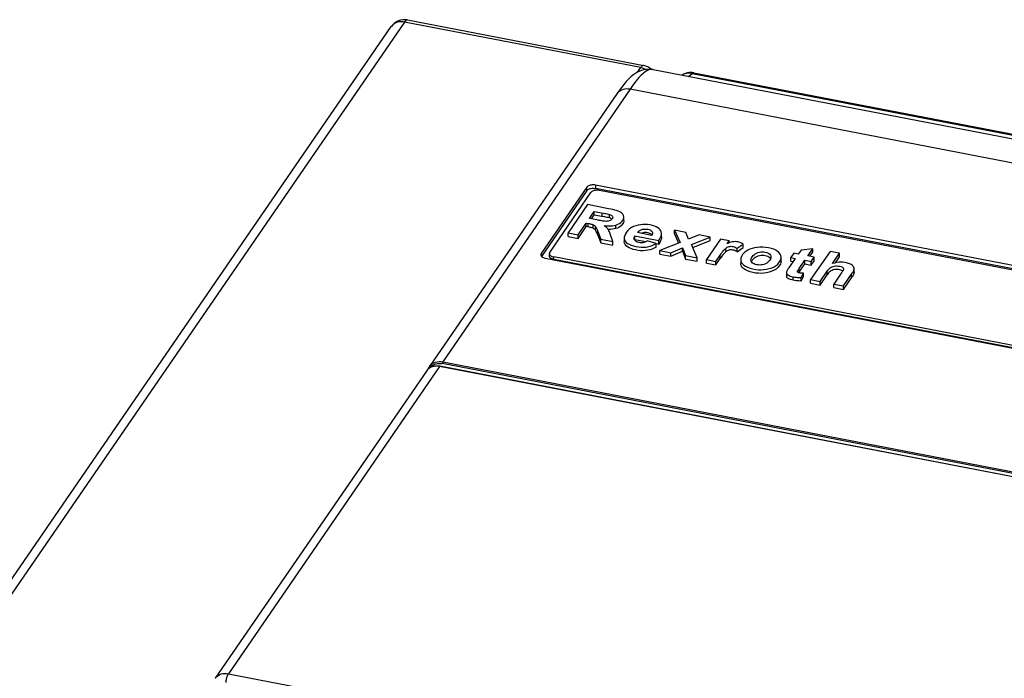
# Model space of a CAD drawing. Extents: x -841 to -216, y -127 to 601.
# Tile 188 of 201: x -357 to -283, y 551 to 601. Entities that reach past the tile are written whole.
import ezdxf

# ---------------------------------------------------------------- set-up
doc = ezdxf.new("R2010")
doc.units = 0
doc.header["$LTSCALE"] = 23.1
doc.layers.add('HEATSINK_AM_0', color=7, linetype='CONTINUOUS')

msp = doc.modelspace()

# ---------------------------------------------------------------- linework, layer by layer
at = {"layer": 'HEATSINK_AM_0', "color": 7}
for p, q in [((-328.395, 600.392), (-392.811, 506.606)), ((-310.701, 596.98), (-328.395, 600.392)), ((-328.168, 600.553), (-310.473, 597.14)), ((-393.8, 506.268), (-329.384, 600.054)), ((-310.931, 596.645), (-310.701, 596.98)), ((-309.761, 596.826), (-309.788, 596.83)), ((-228.378, 581.129), (-309.761, 596.826)), ((-307.112, 596.315), (-306.856, 596.546)), ((-306.856, 596.546), (-224.398, 580.643)), ((-306.719, 596.6), (-224.261, 580.697)), ((-311.498, 595.358), (-325.528, 574.932)), ((-230.32, 579.701), (-311.498, 595.358)), ((-312.487, 595.019), (-326.517, 574.593)), ((-314.736, 588.02), (-318.156, 583.04)), ((-314.736, 587.765), (-314.736, 588.02)), ((-314.095, 588.178), (-314.095, 587.923)), ((-237.04, 573.316), (-314.095, 588.178)), ((-237.04, 573.062), (-314.095, 587.923)), ((-314.736, 587.765), (-318.128, 582.827)), ((-317.515, 583.135), (-314.437, 587.616)), ((-237.681, 573.094), (-313.796, 587.775)), ((-314.682, 586.712), (-316.136, 584.595)), ((-313.103, 586.408), (-314.682, 586.712)), ((-314.546, 585.672), (-314.177, 586.209)), ((-313.992, 585.565), (-314.546, 585.672)), ((-314.385, 585.641), (-314.177, 585.944)), ((-314.177, 585.944), (-314.177, 586.209)), ((-314.177, 586.209), (-313.492, 586.077)), ((-314.177, 585.944), (-313.492, 585.812)), ((-313.593, 585.831), (-313.593, 586.096)), ((-313.05, 585.719), (-313.05, 585.984)), ((-312.977, 585.692), (-313.05, 585.719)), ((-312.824, 585.683), (-312.855, 585.637)), ((-311.963, 585.516), (-311.963, 585.781)), ((-315.385, 584.451), (-314.778, 585.334)), ((-315.385, 584.186), (-314.778, 585.069)), ((-314.778, 585.069), (-314.778, 585.334)), ((-314.627, 585.04), (-314.627, 585.305)), ((-314.265, 584.944), (-314.265, 585.209)), ((-314.1, 584.812), (-314.1, 585.077)), ((-312.567, 584.921), (-312.567, 585.186)), ((-316.136, 584.33), (-316.136, 584.595)), ((-316.136, 584.595), (-315.385, 584.451)), ((-316.136, 584.33), (-315.385, 584.186)), ((-315.385, 584.186), (-315.385, 584.451)), ((-313.918, 584.424), (-313.918, 584.69)), ((-313.918, 584.69), (-313.692, 584.124)), ((-313.918, 584.424), (-313.692, 583.859)), ((-313.692, 583.859), (-313.692, 584.124)), ((-313.692, 584.124), (-312.795, 583.951)), ((-312.795, 583.951), (-312.965, 584.452)), ((-311.936, 584.228), (-311.936, 583.963)), ((-311.199, 584.157), (-311.201, 584.186)), ((-311.182, 584.095), (-311.199, 584.157)), ((-311.138, 584.102), (-311.138, 584.367)), ((-311.138, 584.367), (-309.353, 584.023)), ((-309.89, 584.408), (-310.954, 584.613)), ((-309.962, 584.529), (-310.027, 584.562)), ((-309.851, 584.479), (-309.89, 584.408)), ((-309.141, 584.275), (-309.141, 584.54)), ((-308.179, 584.532), (-308.179, 584.797)), ((-308.179, 584.797), (-307.759, 583.875)), ((-307.31, 584.629), (-308.179, 584.797)), ((-308.179, 584.532), (-307.859, 583.829)), ((-307.122, 584.116), (-307.31, 584.629)), ((-306.331, 584.441), (-307.122, 584.116)), ((-306.906, 583.729), (-305.494, 584.279)), ((-305.494, 584.279), (-306.331, 584.441)), ((-304.732, 584.132), (-305.785, 582.599)), ((-305.494, 584.014), (-305.494, 584.279)), ((-304.071, 584.005), (-304.732, 584.132)), ((-313.692, 583.859), (-312.795, 583.686)), ((-312.795, 583.686), (-312.795, 583.951)), ((-311.138, 584.102), (-311.161, 584.06)), ((-311.138, 584.102), (-310.31, 583.942)), ((-309.549, 583.801), (-310.213, 584.006)), ((-309.55, 583.796), (-309.353, 583.758)), ((-309.549, 583.536), (-309.549, 583.801)), ((-309.353, 583.758), (-309.353, 584.023)), ((-307.759, 583.875), (-309.273, 583.272)), ((-308.439, 583.111), (-307.56, 583.479)), ((-307.56, 583.214), (-307.56, 583.479)), ((-307.56, 583.479), (-307.338, 582.899)), ((-306.464, 582.73), (-306.906, 583.729)), ((-306.806, 583.503), (-305.494, 584.014)), ((-304.335, 583.173), (-304.335, 583.438)), ((-304.22, 583.787), (-304.071, 584.005)), ((-304.123, 583.829), (-304.22, 583.787)), ((-304.026, 583.865), (-304.123, 583.829)), ((-304.071, 583.848), (-304.071, 584.005)), ((-303.481, 583.443), (-303.017, 583.754)), ((-303.481, 583.178), (-303.017, 583.489)), ((-303.481, 583.178), (-303.481, 583.443)), ((-303.017, 583.489), (-303.017, 583.754)), ((-297.814, 583.411), (-298.691, 583.313)), ((-298.186, 582.87), (-297.814, 583.411)), ((-297.814, 583.146), (-297.814, 583.411)), ((-318.156, 583.04), (-318.156, 582.861)), ((-317.857, 582.7), (-240.802, 567.839)), ((-317.545, 582.853), (-317.545, 583.044)), ((-317.216, 582.604), (-317.216, 582.795)), ((-241.101, 568.115), (-317.216, 582.795)), ((-309.273, 583.007), (-309.273, 583.272)), ((-309.273, 583.272), (-308.439, 583.111)), ((-309.273, 583.007), (-308.439, 582.846)), ((-308.439, 582.846), (-307.56, 583.214)), ((-308.439, 582.846), (-308.439, 583.111)), ((-307.56, 583.214), (-307.338, 582.634)), ((-307.338, 582.634), (-307.338, 582.899)), ((-307.338, 582.899), (-306.464, 582.73)), ((-307.338, 582.634), (-306.464, 582.465)), ((-306.464, 582.465), (-306.464, 582.73)), ((-305.073, 582.462), (-304.747, 582.935)), ((-305.073, 582.197), (-304.747, 582.67)), ((-304.747, 582.67), (-304.747, 582.935)), ((-301.039, 582.735), (-301.102, 582.784)), ((-300.945, 582.799), (-300.956, 582.719)), ((-300.184, 582.485), (-300.184, 582.75)), ((-299.228, 583.071), (-299.45, 582.747)), ((-299.45, 582.482), (-299.45, 582.747)), ((-299.45, 582.747), (-299.123, 582.684)), ((-298.901, 583.008), (-299.228, 583.071)), ((-298.691, 583.313), (-298.901, 583.008)), ((-297.7, 582.776), (-298.186, 582.87)), ((-298.025, 582.839), (-297.814, 583.146)), ((-296.518, 583.209), (-297.972, 581.092)), ((-297.922, 582.453), (-297.7, 582.776)), ((-297.7, 582.511), (-297.7, 582.776)), ((-295.806, 583.072), (-296.518, 583.209)), ((-296.341, 582.293), (-295.806, 583.072)), ((-296.119, 582.351), (-295.806, 582.807)), ((-295.806, 582.807), (-295.806, 583.072)), ((-241.101, 567.924), (-317.216, 582.604)), ((-305.785, 582.334), (-305.785, 582.599)), ((-305.785, 582.599), (-305.073, 582.462)), ((-305.785, 582.334), (-305.073, 582.197)), ((-305.073, 582.197), (-305.073, 582.462)), ((-303.213, 582.579), (-303.213, 582.314)), ((-302.435, 582.486), (-302.446, 582.563)), ((-302.29, 582.624), (-302.354, 582.541)), ((-302.29, 582.309), (-302.353, 582.359)), ((-299.45, 582.482), (-299.283, 582.45)), ((-298.832, 581.928), (-298.408, 582.546)), ((-298.832, 581.663), (-298.408, 582.281)), ((-298.832, 581.663), (-298.832, 581.928)), ((-298.408, 582.281), (-298.408, 582.546)), ((-298.408, 582.546), (-297.922, 582.453)), ((-298.408, 582.281), (-297.922, 582.188)), ((-297.922, 582.188), (-297.7, 582.511)), ((-297.922, 582.188), (-297.922, 582.453)), ((-299.778, 581.617), (-299.778, 581.352)), ((-299.281, 581.041), (-299.281, 581.306)), ((-298.97, 581.697), (-298.969, 581.707)), ((-298.969, 581.685), (-298.97, 581.697)), ((-298.969, 581.697), (-298.969, 581.707)), ((-298.676, 581.258), (-298.52, 581.584)), ((-298.676, 580.993), (-298.52, 581.319)), ((-298.676, 580.993), (-298.676, 581.258)), ((-298.52, 581.319), (-298.52, 581.584)), ((-297.26, 580.955), (-296.732, 581.723)), ((-297.26, 580.69), (-296.732, 581.458)), ((-296.732, 581.458), (-296.732, 581.723)), ((-295.676, 581.567), (-296.233, 580.757)), ((-295.521, 580.619), (-294.866, 581.573)), ((-295.521, 580.354), (-294.866, 581.308)), ((-295.507, 581.886), (-295.507, 581.881)), ((-294.903, 581.254), (-294.903, 581.519)), ((-294.772, 581.731), (-294.749, 581.781)), ((-294.749, 581.781), (-294.731, 581.831)), ((-294.731, 581.566), (-294.731, 581.831)), ((-294.718, 581.654), (-294.718, 581.831)), ((-297.972, 580.827), (-297.972, 581.092)), ((-297.972, 581.092), (-297.26, 580.955)), ((-297.972, 580.827), (-297.26, 580.69)), ((-297.26, 580.69), (-297.26, 580.955)), ((-296.233, 580.492), (-296.233, 580.757)), ((-296.233, 580.757), (-295.521, 580.619)), ((-296.233, 580.492), (-295.521, 580.354)), ((-295.521, 580.354), (-295.521, 580.619)), ((-325.767, 574.583), (-341.582, 551.558)), ((-325.748, 574.596), (-325.871, 574.614)), ((-244.589, 558.926), (-325.767, 574.583)), ((-244.57, 558.94), (-325.748, 574.596)), ((-244.384, 559.14), (-325.562, 574.797)), ((-325.528, 574.932), (-244.35, 559.275)), ((-326.756, 574.245), (-342.575, 551.213)), ((-341.582, 551.558), (-284.235, 540.497))]:
    msp.add_line(p, q, dxfattribs=at)
for points in [[(-328.395, 600.392), (-328.521, 600.41), (-328.646, 600.415), (-328.767, 600.407), (-328.884, 600.386), (-328.995, 600.352), (-329.098, 600.306), (-329.192, 600.248), (-329.277, 600.179)], [(-328.168, 600.553), (-328.177, 600.554), (-328.217, 600.551), (-328.259, 600.533), (-328.304, 600.5), (-328.349, 600.453), (-328.395, 600.392)], [(-329.277, 600.179), (-329.35, 600.1), (-329.384, 600.054)], [(-309.759, 596.825), (-310.01, 596.855), (-310.264, 596.849), (-310.52, 596.805), (-310.769, 596.724), (-311.003, 596.61), (-311.217, 596.472), (-311.416, 596.313), (-311.604, 596.137), (-311.786, 595.942), (-311.968, 595.726), (-312.152, 595.488), (-312.342, 595.227), (-312.488, 595.019)], [(-309.788, 596.83), (-309.926, 596.837), (-310.085, 596.808), (-310.245, 596.74), (-310.377, 596.659), (-310.489, 596.573), (-310.58, 596.494), (-310.661, 596.417), (-310.743, 596.332), (-310.837, 596.229), (-310.959, 596.086), (-311.109, 595.898), (-311.289, 595.655), (-311.498, 595.358)], [(-310.473, 597.14), (-310.482, 597.142), (-310.523, 597.138), (-310.565, 597.12), (-310.609, 597.087), (-310.655, 597.04), (-310.701, 596.98)], [(-310.31, 596.841), (-310.313, 596.843), (-310.439, 596.902), (-310.569, 596.947), (-310.701, 596.98)], [(-306.856, 596.546), (-306.986, 596.563), (-307.115, 596.565), (-307.243, 596.552), (-307.366, 596.524), (-307.482, 596.483), (-307.59, 596.428), (-307.615, 596.412)], [(-306.856, 596.546), (-306.814, 596.578), (-306.774, 596.597), (-306.735, 596.602), (-306.719, 596.6)], [(-311.498, 595.358), (-311.638, 595.377), (-311.773, 595.38), (-311.902, 595.368), (-312.025, 595.341), (-312.141, 595.3), (-312.249, 595.244), (-312.347, 595.173), (-312.433, 595.089), (-312.487, 595.019)], [(-314.095, 588.178), (-314.172, 588.189), (-314.249, 588.194), (-314.327, 588.192), (-314.404, 588.184), (-314.477, 588.169), (-314.545, 588.149), (-314.607, 588.123), (-314.66, 588.092), (-314.702, 588.058), (-314.736, 588.02)], [(-314.736, 587.765), (-314.702, 587.803), (-314.66, 587.838), (-314.607, 587.868), (-314.545, 587.894), (-314.477, 587.915), (-314.404, 587.929), (-314.327, 587.937), (-314.249, 587.939), (-314.172, 587.935), (-314.095, 587.923)], [(-313.796, 587.775), (-313.873, 587.786), (-313.95, 587.791), (-314.028, 587.789), (-314.105, 587.78), (-314.178, 587.766), (-314.247, 587.745), (-314.308, 587.719), (-314.361, 587.689), (-314.404, 587.655), (-314.437, 587.616)], [(-312.277, 586.183), (-312.387, 586.229), (-312.509, 586.27), (-312.645, 586.307), (-312.791, 586.342), (-312.943, 586.376), (-313.103, 586.408)], [(-313.492, 586.077), (-313.396, 586.058), (-313.303, 586.04), (-313.215, 586.021), (-313.13, 586.003), (-313.05, 585.984)], [(-313.05, 585.719), (-313.13, 585.738), (-313.215, 585.756), (-313.303, 585.775), (-313.396, 585.793), (-313.492, 585.812)], [(-313.05, 585.984), (-312.974, 585.955), (-312.912, 585.924), (-312.864, 585.89), (-312.829, 585.854), (-312.808, 585.815), (-312.8, 585.774), (-312.8, 585.769)], [(-312.855, 585.637), (-312.895, 585.593), (-312.944, 585.554), (-313.002, 585.521)], [(-312.865, 585.625), (-312.915, 585.661), (-312.977, 585.692)], [(-312.8, 585.769), (-312.806, 585.729), (-312.824, 585.683)], [(-312.567, 585.186), (-312.425, 585.238), (-312.298, 585.304), (-312.185, 585.385), (-312.091, 585.479), (-312.019, 585.585), (-311.975, 585.693), (-311.963, 585.781)], [(-311.983, 585.898), (-312.009, 585.955), (-312.044, 586.008), (-312.09, 586.059), (-312.145, 586.105), (-312.207, 586.147), (-312.277, 586.183)], [(-311.963, 585.781), (-311.963, 585.796), (-311.983, 585.898)], [(-314.778, 585.334), (-314.557, 585.292), (-314.491, 585.277), (-314.428, 585.262), (-314.369, 585.246), (-314.315, 585.228), (-314.265, 585.209)], [(-314.265, 584.944), (-314.315, 584.963), (-314.369, 584.981), (-314.428, 584.997), (-314.491, 585.012), (-314.557, 585.026), (-314.778, 585.069)], [(-314.265, 585.209), (-314.232, 585.192), (-314.201, 585.173), (-314.172, 585.151), (-314.145, 585.128), (-314.121, 585.103), (-314.1, 585.077)], [(-314.1, 584.812), (-314.121, 584.838), (-314.145, 584.863), (-314.172, 584.886), (-314.201, 584.907), (-314.232, 584.927), (-314.265, 584.944)], [(-314.1, 585.077), (-314.063, 585.018), (-314.029, 584.957), (-314.001, 584.893), (-313.974, 584.826), (-313.946, 584.759), (-313.918, 584.69)], [(-313.712, 585.515), (-313.802, 585.53), (-313.896, 585.547), (-313.992, 585.565)], [(-313.299, 585.461), (-313.377, 585.465), (-313.457, 585.473), (-313.54, 585.485), (-313.712, 585.515)], [(-313.436, 585.133), (-313.268, 585.119), (-313.108, 585.115), (-312.956, 585.12), (-312.815, 585.133), (-312.685, 585.155), (-312.567, 585.186)], [(-313.228, 584.963), (-313.273, 585.006), (-313.322, 585.048), (-313.377, 585.091), (-313.436, 585.133)], [(-313.002, 585.521), (-313.07, 585.495), (-313.143, 585.476), (-313.22, 585.465), (-313.299, 585.461)], [(-313.156, 584.877), (-313.189, 584.92), (-313.228, 584.963)], [(-312.965, 584.452), (-312.991, 584.529), (-313.019, 584.604), (-313.048, 584.676), (-313.08, 584.746), (-313.116, 584.813), (-313.156, 584.877)], [(-312.957, 584.855), (-313.108, 584.85), (-313.14, 584.851)], [(-312.567, 584.921), (-312.685, 584.89), (-312.815, 584.868), (-312.957, 584.855)], [(-311.963, 585.516), (-311.966, 585.47), (-311.989, 585.384), (-312.031, 585.298), (-312.091, 585.215), (-312.165, 585.137), (-312.251, 585.069), (-312.348, 585.011), (-312.453, 584.961), (-312.567, 584.921)], [(-310.003, 585.188), (-310.191, 585.217), (-310.375, 585.23), (-310.552, 585.228), (-310.727, 585.21), (-310.902, 585.179), (-311.073, 585.131), (-311.237, 585.069), (-311.392, 584.99), (-311.532, 584.893), (-311.656, 584.783), (-311.763, 584.66), (-311.847, 584.531), (-311.903, 584.407), (-311.932, 584.287), (-311.936, 584.228)], [(-310.954, 584.613), (-310.898, 584.684), (-310.83, 584.745), (-310.748, 584.796), (-310.657, 584.836), (-310.562, 584.864), (-310.464, 584.881), (-310.365, 584.887), (-310.266, 584.883), (-310.168, 584.869), (-310.077, 584.845), (-309.998, 584.814), (-309.933, 584.774), (-309.881, 584.727), (-309.846, 584.674), (-309.829, 584.613), (-309.827, 584.587)], [(-309.141, 584.54), (-309.142, 584.57), (-309.158, 584.666), (-309.195, 584.754), (-309.251, 584.835), (-309.326, 584.911), (-309.42, 584.98), (-309.535, 585.043), (-309.67, 585.1), (-309.826, 585.148), (-310.003, 585.188)], [(-313.918, 584.424), (-313.946, 584.494), (-313.974, 584.562), (-314.001, 584.628), (-314.029, 584.692), (-314.063, 584.753), (-314.1, 584.812)], [(-311.936, 584.228), (-311.933, 584.174), (-311.907, 584.069), (-311.858, 583.974), (-311.785, 583.887), (-311.69, 583.81), (-311.57, 583.74), (-311.42, 583.677), (-311.249, 583.622), (-311.06, 583.577), (-310.865, 583.545), (-310.68, 583.526), (-310.499, 583.522), (-310.326, 583.531), (-310.159, 583.555), (-309.996, 583.594), (-309.839, 583.647), (-309.69, 583.716), (-309.549, 583.801)], [(-311.201, 584.186), (-311.198, 584.224), (-311.178, 584.294), (-311.138, 584.367)], [(-310.027, 584.562), (-310.1, 584.587), (-310.179, 584.606), (-310.263, 584.618), (-310.349, 584.622), (-310.438, 584.619), (-310.527, 584.606), (-310.615, 584.584), (-310.682, 584.56)], [(-309.869, 584.446), (-309.908, 584.489), (-309.962, 584.529)], [(-309.827, 584.587), (-309.83, 584.547), (-309.851, 584.479)], [(-309.353, 584.023), (-309.274, 584.14), (-309.213, 584.253), (-309.17, 584.363), (-309.146, 584.469), (-309.141, 584.54)], [(-309.141, 584.275), (-309.145, 584.211), (-309.169, 584.103), (-309.212, 583.991), (-309.273, 583.876), (-309.353, 583.758)], [(-309.549, 583.536), (-309.686, 583.453), (-309.834, 583.384), (-309.991, 583.33), (-310.157, 583.291), (-310.333, 583.266), (-310.516, 583.257), (-310.706, 583.263), (-310.898, 583.284), (-311.087, 583.317), (-311.268, 583.362), (-311.433, 583.416), (-311.579, 583.48), (-311.701, 583.553), (-311.798, 583.635), (-311.868, 583.725), (-311.914, 583.822), (-311.935, 583.93), (-311.936, 583.963)], [(-310.959, 583.913), (-311.033, 583.947), (-311.096, 583.989), (-311.147, 584.038), (-311.182, 584.095)], [(-310.213, 584.006), (-310.272, 583.963), (-310.336, 583.928), (-310.404, 583.899), (-310.475, 583.877), (-310.551, 583.863), (-310.63, 583.857), (-310.712, 583.86), (-310.795, 583.87), (-310.879, 583.887), (-310.959, 583.913)], [(-304.747, 582.935), (-304.681, 583.03), (-304.615, 583.12), (-304.55, 583.207), (-304.483, 583.289), (-304.411, 583.366), (-304.335, 583.438)], [(-304.335, 583.438), (-304.278, 583.48), (-304.217, 583.516), (-304.151, 583.546), (-304.082, 583.57), (-304.009, 583.583), (-303.934, 583.589), (-303.855, 583.586), (-303.775, 583.575), (-303.695, 583.554), (-303.618, 583.525), (-303.547, 583.488), (-303.481, 583.443)], [(-303.017, 583.754), (-303.112, 583.811), (-303.212, 583.858), (-303.319, 583.894), (-303.427, 583.92), (-303.532, 583.936), (-303.636, 583.941), (-303.735, 583.936), (-303.833, 583.921), (-303.93, 583.897), (-304.026, 583.865)], [(-300.184, 582.75), (-300.185, 582.776), (-300.208, 582.894), (-300.265, 583.01), (-300.35, 583.117), (-300.456, 583.211), (-300.585, 583.293), (-300.739, 583.365), (-300.917, 583.426), (-301.126, 583.476), (-301.347, 583.512), (-301.565, 583.529), (-301.779, 583.529), (-301.984, 583.513), (-302.178, 583.481), (-302.356, 583.435), (-302.524, 583.373), (-302.687, 583.294), (-302.836, 583.199), (-302.962, 583.091), (-303.069, 582.968)], [(-318.156, 583.04), (-318.177, 582.999), (-318.186, 582.958), (-318.186, 582.949)], [(-318.186, 582.949), (-318.182, 582.917), (-318.167, 582.876)], [(-318.167, 582.876), (-318.139, 582.837), (-318.101, 582.801)], [(-318.101, 582.801), (-318.052, 582.769), (-317.994, 582.741), (-317.929, 582.718), (-317.857, 582.7)], [(-317.515, 583.135), (-317.536, 583.094), (-317.545, 583.053), (-317.545, 583.044)], [(-317.545, 583.044), (-317.541, 583.012), (-317.526, 582.971), (-317.498, 582.932), (-317.46, 582.896), (-317.411, 582.863), (-317.353, 582.835)], [(-317.305, 582.627), (-317.345, 582.641), (-317.383, 582.658), (-317.417, 582.676), (-317.448, 582.697), (-317.475, 582.718), (-317.498, 582.741), (-317.517, 582.765), (-317.531, 582.79), (-317.54, 582.816), (-317.545, 582.842), (-317.545, 582.853)], [(-317.353, 582.835), (-317.288, 582.813), (-317.216, 582.795)], [(-304.335, 583.173), (-304.411, 583.101), (-304.483, 583.024), (-304.55, 582.942), (-304.615, 582.855), (-304.681, 582.765), (-304.747, 582.67)], [(-303.481, 583.178), (-303.548, 583.224), (-303.621, 583.262), (-303.7, 583.291), (-303.782, 583.311), (-303.864, 583.322), (-303.944, 583.323), (-304.02, 583.317), (-304.092, 583.302), (-304.159, 583.279), (-304.221, 583.249), (-304.28, 583.214), (-304.335, 583.173)], [(-303.069, 582.968), (-303.148, 582.834), (-303.196, 582.706), (-303.212, 582.579)], [(-302.446, 582.563), (-302.437, 582.639), (-302.406, 582.72), (-302.354, 582.806)], [(-302.354, 582.806), (-302.29, 582.889), (-302.214, 582.963), (-302.124, 583.027), (-302.025, 583.08), (-301.919, 583.12), (-301.808, 583.148), (-301.699, 583.165), (-301.589, 583.17), (-301.477, 583.165), (-301.369, 583.149), (-301.267, 583.123), (-301.176, 583.089), (-301.1, 583.048), (-301.037, 582.998), (-300.988, 582.938), (-300.956, 582.872), (-300.945, 582.799)], [(-301.102, 582.784), (-301.179, 582.826), (-301.271, 582.86), (-301.374, 582.885), (-301.482, 582.9), (-301.594, 582.905), (-301.704, 582.899), (-301.813, 582.882), (-301.923, 582.854), (-302.029, 582.813), (-302.126, 582.761), (-302.214, 582.697), (-302.29, 582.624)], [(-300.98, 582.656), (-300.989, 582.675), (-301.039, 582.735)], [(-300.956, 582.719), (-300.987, 582.638), (-301.038, 582.552)], [(-300.321, 582.391), (-300.24, 582.525), (-300.195, 582.654), (-300.184, 582.75)], [(-299.123, 582.684), (-299.617, 581.965), (-299.65, 581.915), (-299.681, 581.866), (-299.71, 581.818), (-299.734, 581.771), (-299.755, 581.726)], [(-317.216, 582.604), (-317.262, 582.614), (-317.305, 582.627)], [(-303.212, 582.579), (-303.198, 582.468), (-303.156, 582.364), (-303.085, 582.267), (-302.988, 582.178), (-302.862, 582.095), (-302.7, 582.016), (-302.513, 581.946), (-302.306, 581.891), (-302.091, 581.852), (-301.881, 581.831), (-301.674, 581.828), (-301.474, 581.841), (-301.276, 581.871), (-301.076, 581.919), (-300.886, 581.983), (-300.715, 582.061), (-300.563, 582.154), (-300.432, 582.264), (-300.321, 582.391)], [(-300.321, 582.125), (-300.432, 581.999), (-300.564, 581.889), (-300.716, 581.796), (-300.887, 581.718), (-301.077, 581.654), (-301.277, 581.606), (-301.475, 581.576), (-301.676, 581.563), (-301.883, 581.566), (-302.093, 581.587), (-302.308, 581.626), (-302.514, 581.681), (-302.7, 581.751), (-302.861, 581.83), (-302.987, 581.913), (-303.085, 582.002), (-303.156, 582.098), (-303.198, 582.203), (-303.212, 582.314)], [(-302.353, 582.359), (-302.403, 582.419), (-302.435, 582.486)], [(-302.354, 582.541), (-302.406, 582.455), (-302.412, 582.438)], [(-301.038, 582.552), (-301.103, 582.469), (-301.179, 582.396), (-301.267, 582.331), (-301.364, 582.278), (-301.471, 582.238), (-301.581, 582.21), (-301.69, 582.193), (-301.799, 582.187), (-301.911, 582.193), (-302.019, 582.208), (-302.121, 582.233), (-302.213, 582.267), (-302.29, 582.309)], [(-300.184, 582.485), (-300.194, 582.391), (-300.24, 582.261), (-300.321, 582.125)], [(-298.969, 581.707), (-298.956, 581.741), (-298.937, 581.777), (-298.913, 581.813), (-298.885, 581.85), (-298.859, 581.889), (-298.832, 581.928)], [(-296.732, 581.723), (-296.683, 581.792), (-296.63, 581.856), (-296.573, 581.916), (-296.512, 581.97), (-296.443, 582.018), (-296.367, 582.057), (-296.281, 582.087), (-296.187, 582.108), (-296.083, 582.118), (-295.977, 582.119), (-295.875, 582.11), (-295.78, 582.093), (-295.699, 582.071), (-295.63, 582.043), (-295.576, 582.008), (-295.537, 581.969), (-295.514, 581.927), (-295.507, 581.886)], [(-294.718, 581.919), (-294.725, 581.981), (-294.751, 582.048), (-294.794, 582.109), (-294.856, 582.165), (-294.934, 582.217), (-295.032, 582.266), (-295.146, 582.31), (-295.279, 582.347), (-295.423, 582.375), (-295.57, 582.392), (-295.721, 582.397), (-295.873, 582.39), (-296.026, 582.371), (-296.182, 582.338), (-296.341, 582.293)], [(-294.731, 581.831), (-294.718, 581.909), (-294.718, 581.919)], [(-299.755, 581.726), (-299.773, 581.672), (-299.778, 581.617)], [(-299.778, 581.617), (-299.772, 581.573), (-299.752, 581.527), (-299.713, 581.482), (-299.658, 581.44), (-299.586, 581.4), (-299.498, 581.364), (-299.397, 581.332), (-299.281, 581.306)], [(-299.281, 581.041), (-299.392, 581.066), (-299.49, 581.096), (-299.576, 581.131), (-299.647, 581.169), (-299.704, 581.209), (-299.745, 581.252), (-299.769, 581.3), (-299.778, 581.352)], [(-299.281, 581.306), (-299.175, 581.287), (-299.07, 581.273), (-298.968, 581.263), (-298.867, 581.257), (-298.77, 581.255), (-298.676, 581.258)], [(-298.52, 581.584), (-298.581, 581.583), (-298.639, 581.583), (-298.694, 581.584), (-298.747, 581.588), (-298.796, 581.593), (-298.841, 581.601), (-298.881, 581.612), (-298.915, 581.626), (-298.941, 581.644), (-298.959, 581.664), (-298.969, 581.685)], [(-298.832, 581.663), (-298.859, 581.623), (-298.869, 581.609)], [(-295.704, 581.808), (-295.788, 581.83), (-295.879, 581.846), (-295.977, 581.854), (-296.08, 581.854), (-296.183, 581.843), (-296.281, 581.821), (-296.372, 581.789), (-296.45, 581.749), (-296.517, 581.701), (-296.577, 581.648), (-296.631, 581.59), (-296.683, 581.527), (-296.732, 581.458)], [(-295.576, 581.743), (-295.632, 581.779), (-295.704, 581.808)], [(-295.542, 581.783), (-295.57, 581.732), (-295.603, 581.679), (-295.638, 581.624), (-295.676, 581.567)], [(-295.507, 581.881), (-295.521, 581.833), (-295.542, 581.783)], [(-294.866, 581.573), (-294.832, 581.627), (-294.8, 581.679), (-294.772, 581.731)], [(-294.731, 581.566), (-294.749, 581.516), (-294.772, 581.466), (-294.8, 581.415), (-294.831, 581.362), (-294.866, 581.308)], [(-294.717, 581.654), (-294.718, 581.638), (-294.731, 581.566)], [(-298.676, 580.993), (-298.77, 580.99), (-298.867, 580.992), (-298.967, 580.998), (-299.07, 581.008), (-299.174, 581.022), (-299.281, 581.041)], [(-325.767, 574.583), (-325.906, 574.602), (-326.043, 574.605), (-326.176, 574.593), (-326.302, 574.564), (-326.421, 574.521), (-326.529, 574.463), (-326.626, 574.391), (-326.709, 574.306), (-326.756, 574.245)], [(-326.517, 574.593), (-326.553, 574.535), (-326.585, 574.474), (-326.611, 574.41)], [(-326.335, 574.561), (-326.437, 574.518), (-326.531, 574.464)], [(-326.517, 574.593), (-326.47, 574.655), (-326.386, 574.739), (-326.289, 574.811), (-326.181, 574.869), (-326.063, 574.913), (-325.936, 574.941), (-325.804, 574.954), (-325.667, 574.951), (-325.528, 574.932)], [(-326.448, 574.512), (-326.425, 574.544), (-326.349, 574.621)], [(-326.349, 574.621), (-326.26, 574.687), (-326.161, 574.74), (-326.053, 574.78), (-325.937, 574.806), (-325.815, 574.817), (-325.691, 574.814), (-325.562, 574.797)], [(-325.871, 574.614), (-325.992, 574.619), (-326.111, 574.612), (-326.226, 574.593), (-326.335, 574.561)], [(-325.748, 574.596), (-325.754, 574.596), (-325.76, 574.591), (-325.767, 574.583)], [(-325.528, 574.932), (-325.534, 574.92), (-325.541, 574.906), (-325.547, 574.89), (-325.552, 574.871), (-325.556, 574.852), (-325.559, 574.833), (-325.561, 574.814), (-325.562, 574.797)], [(-326.531, 574.464), (-326.616, 574.4), (-326.692, 574.327), (-326.756, 574.245)], [(-342.575, 551.213), (-342.528, 551.276), (-342.443, 551.361), (-342.346, 551.434), (-342.237, 551.493), (-342.118, 551.538), (-341.991, 551.567), (-341.858, 551.58), (-341.721, 551.577), (-341.582, 551.558)], [(-341.752, 550.9), (-341.75, 550.969), (-341.743, 551.041), (-341.732, 551.116), (-341.718, 551.192), (-341.7, 551.266), (-341.68, 551.337), (-341.658, 551.403), (-341.633, 551.463), (-341.608, 551.515), (-341.582, 551.558)]]:
    msp.add_lwpolyline(points, dxfattribs=at)
for centre, start, end in [((-328.395, 599.375), 79.08349, 145.51721), ((-310.701, 595.962), 47.17941, 79.08363), ((-306.946, 595.422), 79.08359, 124.24679)]:
    msp.add_arc(centre, 1.2, start, end, dxfattribs=at)

doc.saveas('drawing.dxf')
